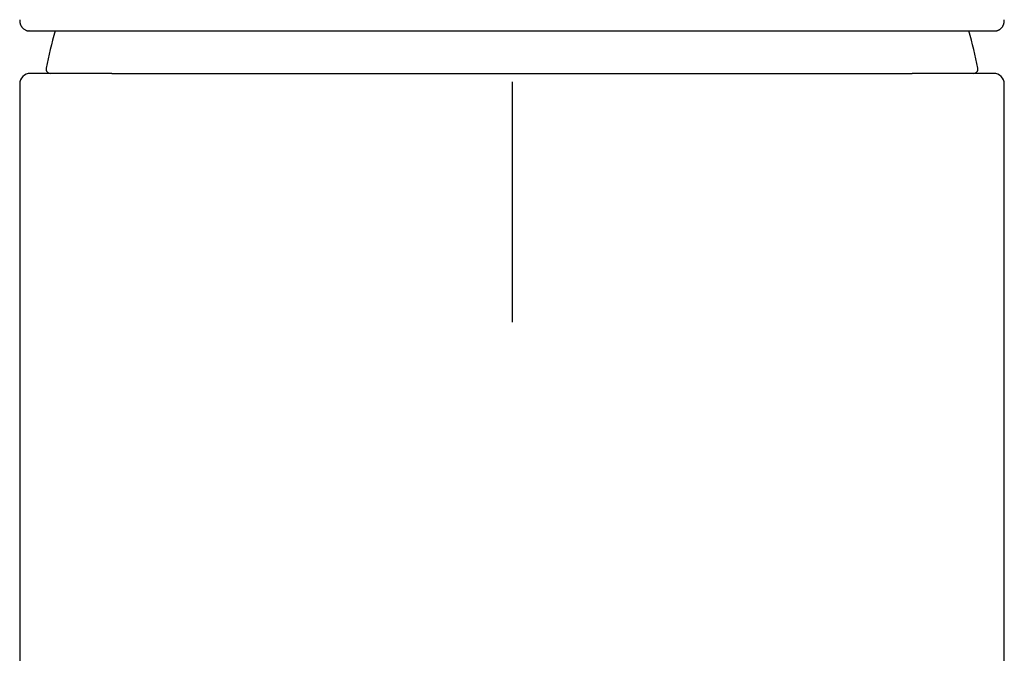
# Model space of a CAD drawing. Header units: millimetres. Extents: x 8 to 1084, y 12 to 961.
# Tile 18 of 49: x 387 to 433, y 870 to 899. Entities that reach past the tile are written whole.
import ezdxf

# ---------------------------------------------------------------- set-up
doc = ezdxf.new("R2010")
doc.units = ezdxf.units.MM

msp = doc.modelspace()

# ---------------------------------------------------------------- linework, layer by layer
at = {"color": 7, "linetype": 'Continuous', "lineweight": 30}
for p, q in [((387.396, 898.894), (387.378, 898.894)), ((432.986, 898.894), (433.004, 898.894)), ((391.297, 896.891), (390.998, 896.891)), ((429.384, 896.891), (429.085, 896.891)), ((386.941, 896.391), (386.941, 747.891)), ((433.441, 747.891), (433.441, 896.391))]:
    msp.add_line(p, q, dxfattribs=at)
for centre, radius, start, end in [((410.191, 892.891), 22.401, 164.4539, 169.095), ((410.191, 892.891), 22.401, 10.905, 15.5452), ((388.391, 897.091), 0.2, 169.095, 270), ((431.991, 897.091), 0.2, 270, 10.905), ((387.441, 896.391), 0.5, 90, 179.9999), ((432.941, 896.391), 0.5, 359.9999, 90)]:
    msp.add_arc(centre, radius, start, end, dxfattribs=at)
for points, knots in [([(386.941, 899.425), (386.941, 899.413), (386.941, 899.39), (386.943, 899.359), (386.946, 899.331), (386.949, 899.307), (386.952, 899.285), (386.956, 899.267), (386.961, 899.245), (386.968, 899.219), (386.979, 899.188), (386.995, 899.15), (387.018, 899.106), (387.045, 899.068), (387.071, 899.037), (387.109, 899), (387.155, 898.967), (387.204, 898.939), (387.252, 898.919), (387.298, 898.905), (387.341, 898.897), (387.365, 898.895), (387.378, 898.894)], [0, 0, 0, 0, 0.0693243, 0.1315186, 0.1865575, 0.2344149, 0.2750667, 0.3084944, 0.3372607, 0.3877046, 0.4385693, 0.4886728, 0.5381654, 0.5696505, 0.5993001, 0.6274868, 0.6720723, 0.7223229, 0.7794673, 0.8443979, 0.9177535, 1, 1, 1, 1]), ([(433.021, 898.896), (433.026, 898.896), (433.041, 898.897), (433.068, 898.902), (433.1, 898.91), (433.132, 898.921), (433.161, 898.932), (433.186, 898.944), (433.206, 898.955), (433.228, 898.969), (433.255, 898.987), (433.281, 899.009), (433.311, 899.037), (433.341, 899.073), (433.366, 899.11), (433.385, 899.147), (433.401, 899.182), (433.414, 899.219), (433.422, 899.25), (433.427, 899.272), (433.43, 899.29), (433.434, 899.31), (433.437, 899.334), (433.439, 899.361), (433.441, 899.392), (433.441, 899.414), (433.441, 899.425)], [0, 0, 0, 0, 0.035736, 0.099939, 0.156077, 0.204355, 0.245077, 0.266908, 0.286159, 0.306223, 0.325311, 0.349624, 0.379756, 0.414831, 0.455329, 0.497607, 0.542008, 0.604397, 0.659585, 0.688847, 0.72351, 0.765079, 0.813536, 0.868858, 0.93102, 1, 1, 1, 1]), ([(387.396, 898.894), (387.412, 898.894), (387.445, 898.894), (387.515, 898.894), (387.602, 898.894), (387.693, 898.894), (387.782, 898.894), (387.863, 898.894), (387.951, 898.894), (388.048, 898.894), (388.162, 898.894), (388.297, 898.894), (388.452, 898.894), (388.619, 898.894), (388.768, 898.894), (388.895, 898.894), (388.996, 898.894), (389.1, 898.894), (389.207, 898.894), (389.317, 898.894), (389.488, 898.894), (389.726, 898.894), (390.042, 898.894), (390.377, 898.894), (390.704, 898.894), (391.02, 898.894), (391.321, 898.894), (391.635, 898.894), (391.982, 898.894), (392.365, 898.894), (392.784, 898.894), (393.217, 898.894), (393.664, 898.894), (394.126, 898.894), (394.578, 898.894), (395.019, 898.894), (395.444, 898.894), (395.879, 898.894), (396.321, 898.894), (396.769, 898.894), (397.223, 898.894), (397.683, 898.894), (398.147, 898.894), (398.615, 898.894), (399.086, 898.894), (399.563, 898.894), (400.045, 898.894), (400.456, 898.894), (400.792, 898.894), (401.052, 898.894), (401.313, 898.894), (401.576, 898.894), (401.84, 898.894), (402.224, 898.894), (402.731, 898.894), (403.363, 898.894), (404, 898.894), (404.562, 898.894), (405.049, 898.894), (405.457, 898.894), (405.866, 898.894), (406.269, 898.894), (406.73, 898.894), (407.25, 898.894), (407.835, 898.894), (408.422, 898.894), (409.011, 898.894), (409.6, 898.894), (410.204, 898.894), (410.822, 898.894), (411.452, 898.894), (412.081, 898.894), (412.63, 898.894), (413.101, 898.894), (413.494, 898.894), (413.888, 898.894), (414.287, 898.894), (414.727, 898.894), (415.205, 898.894), (415.713, 898.894), (416.218, 898.894), (416.64, 898.894), (416.981, 898.894), (417.242, 898.894), (417.502, 898.894), (417.761, 898.894), (418.019, 898.894), (418.406, 898.894), (418.92, 898.894), (419.554, 898.894), (420.178, 898.894), (420.75, 898.894), (421.271, 898.894), (421.742, 898.894), (422.21, 898.894), (422.704, 898.894), (423.222, 898.894), (423.756, 898.894), (424.28, 898.894), (424.792, 898.894), (425.292, 898.894), (425.757, 898.894), (426.187, 898.894), (426.585, 898.894), (426.972, 898.894), (427.348, 898.894), (427.712, 898.894), (428.064, 898.894), (428.403, 898.894), (428.73, 898.894), (429.044, 898.894), (429.346, 898.894), (429.636, 898.894), (429.915, 898.894), (430.141, 898.894), (430.318, 898.894), (430.451, 898.894), (430.58, 898.894), (430.707, 898.894), (430.831, 898.894), (431.005, 898.894), (431.223, 898.894), (431.475, 898.894), (431.708, 898.894), (431.896, 898.894), (432.046, 898.894), (432.165, 898.894), (432.275, 898.894), (432.377, 898.894), (432.485, 898.894), (432.595, 898.894), (432.704, 898.894), (432.798, 898.894), (432.876, 898.894), (432.941, 898.894), (432.971, 898.894), (432.986, 898.894)], [0, 0, 0, 0, 0.009204, 0.018392, 0.027573, 0.036753, 0.042525, 0.048302, 0.054085, 0.059944, 0.066047, 0.073665, 0.081275, 0.088881, 0.096487, 0.100473, 0.10446, 0.10845, 0.112443, 0.116439, 0.120439, 0.130515, 0.140572, 0.150619, 0.160665, 0.168564, 0.176472, 0.184394, 0.192464, 0.202057, 0.211637, 0.221214, 0.230795, 0.240387, 0.25, 0.258219, 0.266424, 0.27462, 0.282811, 0.291002, 0.299053, 0.307114, 0.315189, 0.323113, 0.33102, 0.338917, 0.346811, 0.354704, 0.35884, 0.362978, 0.367119, 0.371263, 0.37541, 0.379562, 0.38927, 0.398961, 0.408642, 0.418323, 0.424411, 0.430505, 0.436605, 0.442644, 0.448429, 0.457026, 0.465615, 0.474201, 0.48279, 0.491388, 0.5, 0.509203, 0.518391, 0.527571, 0.536751, 0.542524, 0.548301, 0.554085, 0.559944, 0.566047, 0.573665, 0.581275, 0.588881, 0.596487, 0.600473, 0.60446, 0.60845, 0.612443, 0.616439, 0.620439, 0.630515, 0.640572, 0.650619, 0.660665, 0.668564, 0.676472, 0.684394, 0.692464, 0.702057, 0.711637, 0.721214, 0.730795, 0.740387, 0.75, 0.758219, 0.766424, 0.77462, 0.782811, 0.791002, 0.799053, 0.807114, 0.815189, 0.823113, 0.83102, 0.838917, 0.846811, 0.854704, 0.85884, 0.862978, 0.867119, 0.871263, 0.87541, 0.879562, 0.88927, 0.898961, 0.908642, 0.918323, 0.924411, 0.930505, 0.936605, 0.942644, 0.94843, 0.957028, 0.965617, 0.974203, 0.982792, 0.991389, 1, 1, 1, 1]), ([(390.998, 896.891), (390.883, 896.891), (390.652, 896.891), (390.327, 896.891), (390.017, 896.891), (389.725, 896.891), (389.451, 896.891), (389.196, 896.891), (388.958, 896.891), (388.736, 896.891), (388.566, 896.891), (388.438, 896.891), (388.346, 896.891), (388.259, 896.891), (388.177, 896.891), (388.098, 896.891), (388.01, 896.891), (387.916, 896.891), (387.818, 896.891), (387.722, 896.891), (387.63, 896.891), (387.552, 896.891), (387.493, 896.891), (387.458, 896.891), (387.442, 896.891), (387.442, 896.891), (387.443, 896.891)], [0, 0, 0, 0, 0.050678, 0.101211, 0.15164, 0.202008, 0.252355, 0.301824, 0.351353, 0.40098, 0.450747, 0.475543, 0.500318, 0.525079, 0.549829, 0.574573, 0.599317, 0.63821, 0.677132, 0.716727, 0.770009, 0.823248, 0.876492, 0.929791, 0.975628, 1, 1, 1, 1]), ([(391.297, 896.891), (391.41, 896.891), (391.638, 896.891), (392, 896.891), (392.378, 896.891), (392.774, 896.891), (393.183, 896.891), (393.607, 896.891), (394.045, 896.891), (394.499, 896.891), (394.971, 896.891), (395.456, 896.891), (395.951, 896.891), (396.449, 896.891), (396.951, 896.891), (397.4, 896.891), (397.793, 896.891), (398.128, 896.891), (398.465, 896.891), (398.804, 896.891), (399.144, 896.891), (399.552, 896.891), (400.032, 896.891), (400.589, 896.891), (401.158, 896.891), (401.737, 896.891), (402.319, 896.891), (402.902, 896.891), (403.486, 896.891), (404.077, 896.891), (404.675, 896.891), (405.281, 896.891), (405.893, 896.891), (406.507, 896.891), (407.123, 896.891), (407.737, 896.891), (408.35, 896.891), (408.962, 896.891), (409.575, 896.891), (409.985, 896.891), (410.19, 896.891)], [0, 0, 0, 0, 0.02703, 0.054254, 0.081698, 0.109383, 0.13733, 0.165056, 0.193076, 0.221409, 0.250075, 0.279306, 0.308186, 0.336732, 0.36496, 0.392888, 0.411021, 0.429038, 0.446945, 0.464746, 0.482448, 0.500056, 0.527766, 0.555623, 0.583651, 0.611875, 0.640074, 0.667602, 0.695137, 0.722699, 0.750309, 0.778363, 0.806346, 0.834279, 0.862184, 0.89008, 0.917491, 0.944935, 0.972432, 1, 1, 1, 1]), ([(410.19, 896.891), (410.399, 896.891), (410.816, 896.891), (411.44, 896.891), (412.063, 896.891), (412.683, 896.891), (413.298, 896.891), (413.906, 896.891), (414.509, 896.891), (415.11, 896.891), (415.712, 896.891), (416.314, 896.891), (416.915, 896.891), (417.51, 896.891), (418.1, 896.891), (418.6, 896.891), (419.011, 896.891), (419.333, 896.891), (419.653, 896.891), (419.968, 896.891), (420.28, 896.891), (420.589, 896.891), (420.969, 896.891), (421.418, 896.891), (421.936, 896.891), (422.45, 896.891), (422.96, 896.891), (423.463, 896.891), (423.959, 896.891), (424.448, 896.891), (424.933, 896.891), (425.416, 896.891), (425.891, 896.891), (426.353, 896.891), (426.798, 896.891), (427.226, 896.891), (427.634, 896.891), (428.024, 896.891), (428.394, 896.891), (428.75, 896.891), (428.974, 896.891), (429.085, 896.891)], [0, 0, 0, 0, 0.028064, 0.056054, 0.083992, 0.111899, 0.139796, 0.167204, 0.194643, 0.222131, 0.24969, 0.277785, 0.305839, 0.333876, 0.361918, 0.390136, 0.405987, 0.421775, 0.437506, 0.453184, 0.468814, 0.484399, 0.499945, 0.526864, 0.554012, 0.581408, 0.609071, 0.63702, 0.664766, 0.692821, 0.721203, 0.749925, 0.779105, 0.807943, 0.836456, 0.864667, 0.892595, 0.919771, 0.946716, 0.973452, 1, 1, 1, 1]), ([(432.939, 896.891), (432.939, 896.891), (432.94, 896.891), (432.925, 896.891), (432.895, 896.891), (432.849, 896.891), (432.789, 896.891), (432.714, 896.891), (432.624, 896.891), (432.514, 896.891), (432.382, 896.891), (432.224, 896.891), (432.047, 896.891), (431.886, 896.891), (431.753, 896.891), (431.654, 896.891), (431.551, 896.891), (431.444, 896.891), (431.334, 896.891), (431.199, 896.891), (431.035, 896.891), (430.84, 896.891), (430.612, 896.891), (430.348, 896.891), (430.043, 896.891), (429.723, 896.891), (429.497, 896.891), (429.384, 896.891)], [0, 0, 0, 0, 0.027013, 0.070209, 0.115462, 0.160658, 0.205829, 0.251004, 0.296213, 0.340835, 0.392955, 0.445033, 0.497116, 0.549249, 0.57292, 0.596555, 0.620157, 0.643731, 0.667282, 0.690813, 0.727761, 0.764688, 0.801609, 0.851078, 0.900606, 0.950234, 1, 1, 1, 1]), ([(410.191, 896.484), (410.191, 896.256), (410.191, 895.801), (410.191, 895.119), (410.191, 894.437), (410.191, 893.842), (410.191, 893.334), (410.191, 892.91), (410.191, 892.488), (410.191, 892.068), (410.191, 891.678), (410.191, 891.317), (410.191, 890.986), (410.191, 890.66), (410.191, 890.338), (410.191, 890.022), (410.191, 889.713), (410.191, 889.414), (410.191, 889.124), (410.191, 888.845), (410.191, 888.579), (410.191, 888.327), (410.191, 888.089), (410.191, 887.864), (410.191, 887.727), (410.191, 887.658)], [0, 0, 0, 0, 0.069991, 0.140001, 0.210011, 0.279997, 0.323973, 0.367939, 0.411943, 0.455982, 0.500013, 0.535732, 0.571428, 0.607108, 0.642791, 0.678508, 0.714255, 0.749981, 0.785689, 0.821394, 0.857118, 0.892822, 0.928525, 0.964247, 1, 1, 1, 1]), ([(410.191, 887.658), (410.191, 887.594), (410.191, 887.467), (410.191, 887.291), (410.191, 887.126), (410.191, 886.971), (410.191, 886.826), (410.191, 886.662), (410.191, 886.487), (410.191, 886.303), (410.191, 886.11), (410.191, 885.912), (410.191, 885.708), (410.191, 885.513), (410.191, 885.325), (410.191, 885.201), (410.191, 885.139)], [0, 0, 0, 0, 0.046608, 0.093245, 0.139914, 0.186601, 0.233276, 0.279941, 0.353274, 0.426611, 0.499944, 0.599954, 0.699968, 0.799984, 0.899993, 1, 1, 1, 1])]:
    msp.add_open_spline(points, degree=3, knots=knots, dxfattribs=at)

doc.saveas('drawing.dxf')
